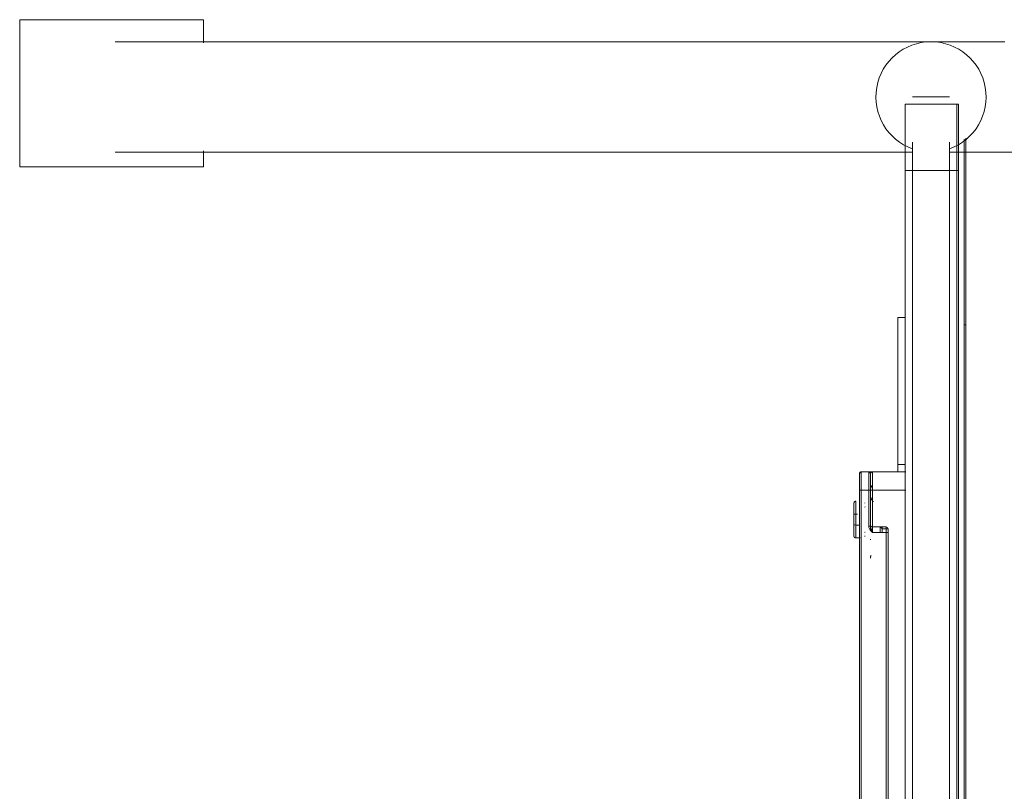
# Model space of a CAD drawing. Header units: millimetres. Extents: x -3388 to 301539, y -5590 to 54660.
# Tile 79 of 216: x 40666 to 40934, y 23399 to 23609. Entities that reach past the tile are written whole.
import ezdxf

# ---------------------------------------------------------------- set-up
doc = ezdxf.new("R2010")
doc.units = ezdxf.units.MM
doc.layers.add('I-FURN', color=30, linetype='Continuous', lineweight=13)

# ---------------------------------------------------------------- blocks, each defined once
blk = doc.blocks.new('300_82_oth_Cascando Whiteboard Round 20 - 4104___default_dwg_72_CADO_WH_D2_ME_WH_4104-19556229-4e verdieping - bouwdeel 3_ 4_ 5')
at = {"layer": 'I-FURN', "color": 8, "lineweight": 9}
for p, q in [((1381, 14.46), (1385.5, 14.46)), ((1424.96, 4), (1428, 4)), ((1468, 2), (1474.94, 2)), ((1474.94, 2), (1468, 2)), ((1468, -12), (1475.31, -12)), ((1475.31, -12), (1468, -12)), ((1426, -14.5), (1426, -14))]:
    blk.add_line(p, q, dxfattribs=at)
at = {"layer": 'I-FURN', "color": 8, "lineweight": 9, "flags": 128}
blk.add_lwpolyline([(1394.73, 4), (1388, 4)], close=True, dxfattribs=at)
for points in [[(1428, 2), (1428, 4), (1424.96, 4)], [(10.75, -14.5), (18, -14.5), (1466, -14.5), (1476.75, -14.5)], [(1476.47, -14), (1466, -14), (18, -14), (11.53, -14)]]:
    blk.add_lwpolyline(points, dxfattribs=at)
at = {"layer": 'I-FURN', "color": 8, "lineweight": 9}
blk.add_arc((1385.5, 13.96), 0.5, 0, 90, dxfattribs=at)
blk = doc.blocks.new('300_82_oth_Cascando Whiteboard Round 20 - 4104___default_dwg_72cado_wh21AD191D793464E4B9ED8C6E3807C616E-19556230-4e verdieping - bouwdeel 3_ 4_ 5')
blk.add_blockref('300_82_oth_Cascando Whiteboard Round 20 - 4104___default_dwg_72_CADO_WH_D2_ME_WH_4104-19556229-4e verdieping - bouwdeel 3_ 4_ 5', (0, 0))
blk = doc.blocks.new('300_82_oth_Cascando Whiteboard Round 20 - 4104___default_dwg_72CADO_WH_D3_ME_WH_BOARD_4104-19556231-4e verdieping - bouwdeel 3_ 4_ 5')
at = {"layer": 'I-FURN', "color": 8, "lineweight": 9}
for p, q in [((20, -12), (1468, -12)), ((1468, -12.5), (20, -12.5)), ((1475.85, -12), (1468, -12)), ((1468, -12), (1475.85, -12)), ((1468, -12), (1468, -12.5)), ((1468, -12.5), (1476.14, -12.5)), ((1476.14, -12.5), (1468, -12.5)), ((1486, -12.5), (1486, -12))]:
    blk.add_line(p, q, dxfattribs=at)
blk = doc.blocks.new('300_82_oth_Cascando Whiteboard Round 20 - 4104___default_dwg_72CADO_WH_D3_ME_WH_FRAME_4104-V294-4e verdieping - bouwdeel 3_ 4_ 5')
at = {"layer": 'I-FURN', "color": 8, "lineweight": 9}
for p, q in [((1381, 14.46), (1191, 14.46)), ((1191, 14.46), (1381, 14.46)), ((1381, 13.96), (1191, 13.96)), ((1368, 15.46), (1368, 14.29)), ((1374.5, 15.46), (1368, 15.46)), ((1368.23, 15.46), (1374.5, 15.46)), ((1368.57, 15.46), (1371.5, 15.46)), ((1371.5, 15.46), (1368.57, 15.46)), ((1371.5, 15.46), (1377.77, 15.46)), ((1378, 15.46), (1371.5, 15.46)), ((1371.5, 15.46), (1374.5, 15.46)), ((1374.5, 15.46), (1371.5, 15.46)), ((1377.77, 15.46), (1371.5, 15.46)), ((1371.5, 15.46), (1378, 15.46)), ((1371.5, 14.96), (1371.5, 15.46)), ((1371.5, 15.46), (1371.5, 14.96)), ((1374.35, 15.96), (1371.65, 15.96)), ((1371.65, 15.96), (1374.35, 15.96)), ((1374.35, 15.96), (1371.65, 15.96)), ((1371.65, 15.96), (1374.35, 15.96)), ((1371.65, 15.96), (1374.35, 15.96)), ((1374.35, 15.96), (1371.65, 15.96)), ((1371.65, 15.96), (1374.35, 15.96)), ((1374.35, 15.96), (1371.65, 15.96)), ((1377.43, 15.46), (1374.5, 15.46)), ((1374.5, 15.46), (1377.43, 15.46)), ((1374.5, 14.96), (1374.5, 15.46)), ((1374.5, 15.46), (1374.5, 14.96)), ((1374.5, 15.46), (1377.43, 15.46)), ((1377.43, 15.46), (1374.5, 15.46)), ((1374.5, 15.46), (1374.5, 14.96)), ((1374.5, 14.96), (1374.5, 15.46)), ((1381, 14.46), (1385.5, 14.46)), ((1381, 14.46), (1381, 13.96)), ((1385.5, 14.46), (1381, 14.46)), ((1381, 11.96), (1381, 13.96)), ((1386, 13.96), (1381, 13.96)), ((1385.5, 14.46), (1381.25, 14.46)), ((1381.25, 14.46), (1385.5, 14.46)), ((1385.91, 13.96), (1386, 13.96)), ((1386, 13.96), (1385.91, 13.96)), ((1386, 11.96), (1386, 13.96)), ((1386, 10.96), (1386, 13.96)), ((1386, 10.96), (1386, 13.96)), ((1386, 13.96), (1386, 11.96)), ((1386, 13.96), (1386, 10.96)), ((1369.5, 7.16), (1369.5, 10.96)), ((1381, 10.96), (1369.5, 10.96)), ((1371, 10.96), (1369.5, 10.96)), ((1369.5, 10.96), (1371, 10.96)), ((1370.04, 11.46), (1381, 11.46)), ((1371.5, 11.46), (1370.91, 11.46)), ((1371, 7.16), (1371, 10.96)), ((1371, 8.73), (1371, 10.96)), ((1371, 10.96), (1371, 7.16)), ((1371.23, 11.96), (1381, 11.96)), ((1371.23, 11.96), (1371.23, 11.46)), ((1371.23, 11.46), (1381, 11.46)), ((1381, 11.46), (1371.23, 11.46)), ((1371.23, 11.46), (1371.5, 11.46)), ((1381, 11.96), (1386, 11.96)), ((1381, 11.96), (1381, 11.46)), ((1381, 11.46), (1385.5, 11.46)), ((1385.5, 11.46), (1381, 11.46)), ((1381, 11.46), (1381, 10.96)), ((1381, 1.88), (1381, 10.96)), ((1386, 10.96), (1381, 10.96)), ((1386, 1.88), (1386, 10.96)), ((1386, 10.96), (1386, 1.88)), ((1370.93, 8.81), (1369.5, 8.81)), ((1369.5, 8.31), (1370.45, 8.31)), ((1370.5, 8.21), (1370.5, 7.16)), ((1371, 8.21), (1371, 8.73)), ((1371, 7.16), (1371, 8.21)), ((1202.5, 7.16), (1369.5, 7.16)), ((1202.5, 6.66), (1369.5, 6.66)), ((1369.5, 6.66), (1202.5, 6.66)), ((1369.5, 7.16), (1371, 7.16)), ((1369.5, 7.16), (1369.5, 6.66)), ((1370.5, 6.66), (1369.5, 6.66)), ((1371, 7.16), (1370.5, 7.16)), ((1370.5, 6.66), (1370.5, 7.16)), ((1388, 4), (1386, 4)), ((1386, 4), (1388, 4)), ((1388, 4), (1394.87, 4)), ((1424.96, 4), (1388, 4)), ((1388, 4), (1424.96, 4)), ((1394.87, 4), (1388, 4)), ((1428, 2), (1428, 4)), ((1468, 2), (20, 2)), ((1377.03, 0), (1377.01, 0)), ((1468, 2), (1474.89, 2)), ((1474.89, 2), (1468, 2)), ((1474.89, 2), (1468, 2)), ((1468, 2), (1468, 0)), ((1468, 2), (1474.89, 2)), ((1468, 0), (1468, 2)), ((1475.65, 0), (1468, 0)), ((1468, 0), (1475.65, 0)), ((1365.01, 0), (1365, 0)), ((1376.99, 0), (1377, 0)), ((1385.49, 0), (1385.5, 0)), ((1488, -10), (1488, 0)), ((1468, -10), (1475.65, -10)), ((1468, -12), (1468, -10)), ((1468, -10), (1468, -12)), ((1475.65, -10), (1468, -10)), ((20, -12), (1468, -12)), ((1468, -12), (1474.89, -12)), ((1474.89, -12), (1468, -12)), ((1474.89, -12), (1468, -12)), ((1468, -12), (1474.89, -12))]:
    blk.add_line(p, q, dxfattribs=at)
at = {"layer": 'I-FURN', "color": 8, "lineweight": 9, "flags": 128}
for points in [[(1368, 15.46), (1368, 15.48), (1368, 15.5), (1368, 15.52), (1368.01, 15.54), (1368.01, 15.56), (1368.01, 15.58), (1368.02, 15.6), (1368.03, 15.62), (1368.03, 15.64), (1368.04, 15.65), (1368.05, 15.67), (1368.06, 15.69), (1368.07, 15.71), (1368.08, 15.73), (1368.09, 15.74), (1368.1, 15.76), (1368.11, 15.77), (1368.12, 15.79), (1368.14, 15.8), (1368.15, 15.82), (1368.17, 15.83), (1368.18, 15.85), (1368.2, 15.86), (1368.21, 15.87), (1368.23, 15.88), (1368.25, 15.89), (1368.26, 15.9), (1368.28, 15.91), (1368.3, 15.92), (1368.32, 15.93), (1368.34, 15.93), (1368.36, 15.94), (1368.38, 15.94), (1368.4, 15.95), (1368.42, 15.95), (1368.43, 15.96), (1368.45, 15.96), (1368.47, 15.96), (1368.49, 15.96), (1368.5, 15.96)], [(1368, 15.46), (1368, 15.48), (1368, 15.5), (1368, 15.52), (1368.01, 15.54), (1368.01, 15.56), (1368.01, 15.58), (1368.02, 15.6), (1368.03, 15.62), (1368.03, 15.64), (1368.04, 15.65), (1368.05, 15.67), (1368.06, 15.69), (1368.07, 15.71), (1368.08, 15.73), (1368.09, 15.74), (1368.1, 15.76), (1368.11, 15.77), (1368.12, 15.79), (1368.14, 15.8), (1368.15, 15.82), (1368.17, 15.83), (1368.18, 15.85), (1368.2, 15.86), (1368.21, 15.87), (1368.23, 15.88), (1368.25, 15.89), (1368.26, 15.9), (1368.28, 15.91), (1368.3, 15.92), (1368.32, 15.93), (1368.34, 15.93), (1368.36, 15.94), (1368.38, 15.94), (1368.4, 15.95), (1368.42, 15.95), (1368.43, 15.96), (1368.45, 15.96), (1368.47, 15.96), (1368.49, 15.96), (1368.5, 15.96)], [(1371.65, 15.96), (1371.48, 15.96), (1371.31, 15.96), (1371.15, 15.96), (1370.99, 15.96), (1370.83, 15.96), (1370.67, 15.96), (1370.52, 15.96), (1370.37, 15.96), (1370.23, 15.96), (1370.09, 15.96), (1369.95, 15.96), (1369.82, 15.96), (1369.7, 15.96), (1369.58, 15.96), (1369.46, 15.96), (1369.36, 15.96), (1369.25, 15.96), (1369.16, 15.96), (1369.07, 15.96), (1368.98, 15.96), (1368.9, 15.96), (1368.83, 15.96), (1368.77, 15.96), (1368.71, 15.96), (1368.66, 15.96), (1368.62, 15.96), (1368.58, 15.96), (1368.55, 15.96), (1368.53, 15.96), (1368.51, 15.96), (1368.5, 15.96)], [(1368.5, 15.96), (1368.5, 15.96), (1368.51, 15.96), (1368.53, 15.96), (1368.56, 15.96), (1368.59, 15.96), (1368.63, 15.96), (1368.68, 15.96), (1368.73, 15.96), (1368.79, 15.96), (1368.86, 15.96), (1368.93, 15.96), (1369.01, 15.96), (1369.09, 15.96), (1369.19, 15.96), (1369.29, 15.96), (1369.39, 15.96), (1369.5, 15.96), (1369.62, 15.96), (1369.74, 15.96), (1369.86, 15.96), (1370, 15.96), (1370.13, 15.96), (1370.27, 15.96), (1370.42, 15.96), (1370.57, 15.96), (1370.72, 15.96), (1370.88, 15.96), (1371.04, 15.96), (1371.2, 15.96), (1371.37, 15.96), (1371.54, 15.96), (1371.71, 15.96), (1371.88, 15.96), (1372.06, 15.96), (1372.24, 15.96), (1372.41, 15.96), (1372.59, 15.96), (1372.77, 15.96), (1372.95, 15.96), (1373.13, 15.96), (1373.31, 15.96), (1373.49, 15.96), (1373.67, 15.96), (1373.85, 15.96), (1374.02, 15.96), (1374.2, 15.96), (1374.35, 15.96)], [(1374.35, 15.96), (1374.17, 15.96), (1374, 15.96), (1373.82, 15.96), (1373.65, 15.96), (1373.47, 15.96), (1373.29, 15.96), (1373.11, 15.96), (1372.93, 15.96), (1372.75, 15.96), (1372.57, 15.96), (1372.39, 15.96), (1372.21, 15.96), (1372.04, 15.96), (1371.86, 15.96), (1371.69, 15.96), (1371.52, 15.96), (1371.35, 15.96), (1371.18, 15.96), (1371.02, 15.96), (1370.86, 15.96), (1370.7, 15.96), (1370.55, 15.96), (1370.4, 15.96), (1370.25, 15.96), (1370.11, 15.96), (1369.98, 15.96), (1369.85, 15.96), (1369.72, 15.96), (1369.6, 15.96), (1369.49, 15.96), (1369.38, 15.96), (1369.27, 15.96), (1369.17, 15.96), (1369.08, 15.96), (1369, 15.96), (1368.92, 15.96), (1368.85, 15.96), (1368.78, 15.96), (1368.72, 15.96), (1368.67, 15.96), (1368.62, 15.96), (1368.59, 15.96), (1368.55, 15.96), (1368.53, 15.96), (1368.51, 15.96), (1368.5, 15.96), (1368.5, 15.96)], [(1368.5, 15.96), (1368.5, 15.96), (1368.51, 15.96), (1368.53, 15.96), (1368.56, 15.96), (1368.59, 15.96), (1368.63, 15.96), (1368.68, 15.96), (1368.73, 15.96), (1368.79, 15.96), (1368.86, 15.96), (1368.93, 15.96), (1369.01, 15.96), (1369.09, 15.96), (1369.19, 15.96), (1369.29, 15.96), (1369.39, 15.96), (1369.5, 15.96), (1369.62, 15.96), (1369.74, 15.96), (1369.86, 15.96), (1370, 15.96), (1370.13, 15.96), (1370.27, 15.96), (1370.42, 15.96), (1370.57, 15.96), (1370.72, 15.96), (1370.88, 15.96), (1371.04, 15.96), (1371.2, 15.96), (1371.37, 15.96), (1371.54, 15.96), (1371.65, 15.96)], [(1371.5, 15.46), (1371.5, 14.96), (1371.5, 14.46)], [(1371.5, 14.46), (1371.5, 14.96), (1371.5, 15.46)], [(1377.5, 15.96), (1377.5, 15.96), (1377.49, 15.96), (1377.47, 15.96), (1377.44, 15.96), (1377.41, 15.96), (1377.37, 15.96), (1377.32, 15.96), (1377.27, 15.96), (1377.21, 15.96), (1377.14, 15.96), (1377.07, 15.96), (1376.99, 15.96), (1376.91, 15.96), (1376.81, 15.96), (1376.71, 15.96), (1376.61, 15.96), (1376.5, 15.96), (1376.38, 15.96), (1376.26, 15.96), (1376.14, 15.96), (1376, 15.96), (1375.87, 15.96), (1375.73, 15.96), (1375.58, 15.96), (1375.43, 15.96), (1375.28, 15.96), (1375.12, 15.96), (1374.96, 15.96), (1374.8, 15.96), (1374.63, 15.96), (1374.46, 15.96), (1374.29, 15.96), (1374.12, 15.96), (1373.94, 15.96), (1373.76, 15.96), (1373.59, 15.96), (1373.41, 15.96), (1373.23, 15.96), (1373.05, 15.96), (1372.87, 15.96), (1372.69, 15.96), (1372.51, 15.96), (1372.33, 15.96), (1372.15, 15.96), (1371.98, 15.96), (1371.8, 15.96), (1371.65, 15.96)], [(1371.65, 15.96), (1371.83, 15.96), (1372, 15.96), (1372.18, 15.96), (1372.35, 15.96), (1372.53, 15.96), (1372.71, 15.96), (1372.89, 15.96), (1373.07, 15.96), (1373.25, 15.96), (1373.43, 15.96), (1373.61, 15.96), (1373.79, 15.96), (1373.96, 15.96), (1374.14, 15.96), (1374.31, 15.96), (1374.48, 15.96), (1374.65, 15.96), (1374.82, 15.96), (1374.98, 15.96), (1375.14, 15.96), (1375.3, 15.96), (1375.45, 15.96), (1375.6, 15.96), (1375.75, 15.96), (1375.89, 15.96), (1376.02, 15.96), (1376.15, 15.96), (1376.28, 15.96), (1376.4, 15.96), (1376.51, 15.96), (1376.62, 15.96), (1376.73, 15.96), (1376.83, 15.96), (1376.92, 15.96), (1377, 15.96), (1377.08, 15.96), (1377.15, 15.96), (1377.22, 15.96), (1377.28, 15.96), (1377.33, 15.96), (1377.38, 15.96), (1377.41, 15.96), (1377.45, 15.96), (1377.47, 15.96), (1377.49, 15.96), (1377.5, 15.96), (1377.5, 15.96)], [(1374.35, 15.96), (1374.52, 15.96), (1374.69, 15.96), (1374.85, 15.96), (1375.01, 15.96), (1375.17, 15.96), (1375.33, 15.96), (1375.48, 15.96), (1375.63, 15.96), (1375.77, 15.96), (1375.91, 15.96), (1376.05, 15.96), (1376.18, 15.96), (1376.3, 15.96), (1376.42, 15.96), (1376.54, 15.96), (1376.64, 15.96), (1376.75, 15.96), (1376.84, 15.96), (1376.93, 15.96), (1377.02, 15.96), (1377.1, 15.96), (1377.17, 15.96), (1377.23, 15.96), (1377.29, 15.96), (1377.34, 15.96), (1377.38, 15.96), (1377.42, 15.96), (1377.45, 15.96), (1377.47, 15.96), (1377.49, 15.96), (1377.5, 15.96)], [(1377.5, 15.96), (1377.5, 15.96), (1377.49, 15.96), (1377.47, 15.96), (1377.44, 15.96), (1377.41, 15.96), (1377.37, 15.96), (1377.32, 15.96), (1377.27, 15.96), (1377.21, 15.96), (1377.14, 15.96), (1377.07, 15.96), (1376.99, 15.96), (1376.91, 15.96), (1376.81, 15.96), (1376.71, 15.96), (1376.61, 15.96), (1376.5, 15.96), (1376.38, 15.96), (1376.26, 15.96), (1376.14, 15.96), (1376, 15.96), (1375.87, 15.96), (1375.73, 15.96), (1375.58, 15.96), (1375.43, 15.96), (1375.28, 15.96), (1375.12, 15.96), (1374.96, 15.96), (1374.8, 15.96), (1374.63, 15.96), (1374.46, 15.96), (1374.35, 15.96)], [(1377.5, 15.96), (1377.52, 15.96), (1377.54, 15.96), (1377.56, 15.96), (1377.58, 15.95), (1377.6, 15.95), (1377.62, 15.95), (1377.64, 15.94), (1377.66, 15.93), (1377.68, 15.93), (1377.69, 15.92), (1377.71, 15.91), (1377.73, 15.9), (1377.75, 15.89), (1377.77, 15.88), (1377.78, 15.87), (1377.8, 15.86), (1377.81, 15.85), (1377.83, 15.84), (1377.84, 15.82), (1377.86, 15.81), (1377.87, 15.79), (1377.89, 15.78), (1377.9, 15.76), (1377.91, 15.75), (1377.92, 15.73), (1377.93, 15.71), (1377.94, 15.7), (1377.95, 15.68), (1377.96, 15.66), (1377.97, 15.64), (1377.97, 15.62), (1377.98, 15.6), (1377.98, 15.58), (1377.99, 15.56), (1377.99, 15.54), (1378, 15.53), (1378, 15.51), (1378, 15.49), (1378, 15.47), (1378, 15.46)], [(1377.5, 15.96), (1377.52, 15.96), (1377.54, 15.96), (1377.56, 15.96), (1377.58, 15.95), (1377.6, 15.95), (1377.62, 15.95), (1377.64, 15.94), (1377.66, 15.93), (1377.68, 15.93), (1377.69, 15.92), (1377.71, 15.91), (1377.73, 15.9), (1377.75, 15.89), (1377.77, 15.88), (1377.78, 15.87), (1377.8, 15.86), (1377.81, 15.85), (1377.83, 15.84), (1377.84, 15.82), (1377.86, 15.81), (1377.87, 15.79), (1377.89, 15.78), (1377.9, 15.76), (1377.91, 15.75), (1377.92, 15.73), (1377.93, 15.71), (1377.94, 15.7), (1377.95, 15.68), (1377.96, 15.66), (1377.97, 15.64), (1377.97, 15.62), (1377.98, 15.6), (1377.98, 15.58), (1377.99, 15.56), (1377.99, 15.54), (1378, 15.53), (1378, 15.51), (1378, 15.49), (1378, 15.47), (1378, 15.46)], [(1380.99, 14.46), (1381.4, 14.46), (1381.8, 14.46), (1382.18, 14.46), (1382.54, 14.46), (1382.88, 14.46), (1383.2, 14.46), (1383.5, 14.46), (1383.79, 14.46), (1384.05, 14.46), (1384.29, 14.46), (1384.51, 14.46), (1384.71, 14.46), (1384.89, 14.46), (1385.05, 14.46), (1385.18, 14.46), (1385.29, 14.46), (1385.38, 14.46), (1385.44, 14.46), (1385.48, 14.46), (1385.5, 14.46)], [(1385.5, 14.46), (1385.5, 14.46), (1385.49, 14.46), (1385.47, 14.46), (1385.44, 14.46), (1385.41, 14.46), (1385.37, 14.46), (1385.32, 14.46), (1385.27, 14.46), (1385.21, 14.46), (1385.14, 14.46), (1385.07, 14.46), (1384.99, 14.46), (1384.91, 14.46), (1384.81, 14.46), (1384.71, 14.46), (1384.61, 14.46), (1384.5, 14.46), (1384.38, 14.46), (1384.26, 14.46), (1384.14, 14.46), (1384, 14.46), (1383.87, 14.46), (1383.73, 14.46), (1383.58, 14.46), (1383.43, 14.46), (1383.28, 14.46), (1383.12, 14.46), (1382.96, 14.46), (1382.8, 14.46), (1382.63, 14.46), (1382.46, 14.46), (1382.29, 14.46), (1382.12, 14.46), (1381.94, 14.46), (1381.76, 14.46), (1381.59, 14.46), (1381.41, 14.46), (1381.23, 14.46), (1381.05, 14.46), (1381, 14.46)], [(1381, 14.46), (1381.18, 14.46), (1381.36, 14.46), (1381.54, 14.46), (1381.72, 14.46), (1381.89, 14.46), (1382.07, 14.46), (1382.24, 14.46), (1382.42, 14.46), (1382.59, 14.46), (1382.75, 14.46), (1382.92, 14.46), (1383.08, 14.46), (1383.24, 14.46), (1383.39, 14.46), (1383.54, 14.46), (1383.69, 14.46), (1383.83, 14.46), (1383.97, 14.46), (1384.1, 14.46), (1384.23, 14.46), (1384.35, 14.46), (1384.47, 14.46), (1384.58, 14.46), (1384.69, 14.46), (1384.79, 14.46), (1384.88, 14.46), (1384.97, 14.46), (1385.05, 14.46), (1385.13, 14.46), (1385.19, 14.46), (1385.26, 14.46), (1385.31, 14.46), (1385.36, 14.46), (1385.4, 14.46), (1385.43, 14.46), (1385.46, 14.46), (1385.48, 14.46), (1385.49, 14.46), (1385.5, 14.46)], [(1385.5, 14.46), (1385.49, 14.46), (1385.45, 14.46), (1385.4, 14.46), (1385.31, 14.46), (1385.21, 14.46), (1385.08, 14.46), (1384.94, 14.46), (1384.76, 14.46), (1384.57, 14.46), (1384.36, 14.46), (1384.12, 14.46), (1383.86, 14.46), (1383.58, 14.46), (1383.29, 14.46), (1382.97, 14.46), (1382.63, 14.46), (1382.27, 14.46), (1381.9, 14.46), (1381.51, 14.46), (1381.1, 14.46)], [(1385.5, 14.46), (1385.52, 14.46), (1385.54, 14.46), (1385.56, 14.46), (1385.58, 14.45), (1385.6, 14.45), (1385.62, 14.45), (1385.64, 14.44), (1385.66, 14.43), (1385.68, 14.43), (1385.69, 14.42), (1385.71, 14.41), (1385.73, 14.4), (1385.75, 14.39), (1385.77, 14.38), (1385.78, 14.37), (1385.8, 14.36), (1385.81, 14.35), (1385.83, 14.34), (1385.84, 14.32), (1385.86, 14.31), (1385.87, 14.29), (1385.89, 14.28), (1385.9, 14.26), (1385.91, 14.25), (1385.92, 14.23), (1385.93, 14.21), (1385.94, 14.2), (1385.95, 14.18), (1385.96, 14.16), (1385.97, 14.14), (1385.97, 14.12), (1385.98, 14.1), (1385.98, 14.08), (1385.99, 14.06), (1385.99, 14.04), (1386, 14.03), (1386, 14.01), (1386, 13.99), (1386, 13.97), (1386, 13.96)], [(1385.5, 14.46), (1385.52, 14.46), (1385.54, 14.46), (1385.56, 14.46), (1385.58, 14.45), (1385.6, 14.45), (1385.62, 14.45), (1385.64, 14.44), (1385.66, 14.43), (1385.68, 14.43), (1385.69, 14.42), (1385.71, 14.41), (1385.73, 14.4), (1385.75, 14.39), (1385.77, 14.38), (1385.78, 14.37), (1385.8, 14.36), (1385.81, 14.35), (1385.83, 14.34), (1385.84, 14.32), (1385.86, 14.31), (1385.87, 14.29), (1385.89, 14.28), (1385.9, 14.26), (1385.91, 14.25), (1385.92, 14.23), (1385.93, 14.21), (1385.94, 14.2), (1385.95, 14.18), (1385.96, 14.16), (1385.97, 14.14), (1385.97, 14.12), (1385.98, 14.1), (1385.98, 14.08), (1385.99, 14.06), (1385.99, 14.04), (1386, 14.03), (1386, 14.01)], [(1363.22, 11.32), (1363.15, 11.35), (1363.07, 11.38), (1363, 11.4), (1362.92, 11.42), (1362.84, 11.43), (1362.76, 11.44), (1362.68, 11.45), (1362.6, 11.46), (1362.52, 11.46), (1362.5, 11.46)], [(1367.68, 11.45), (1367.6, 11.46), (1367.52, 11.46), (1367.5, 11.46)], [(1368.5, 12.96), (1368.48, 12.96), (1368.46, 12.96), (1368.44, 12.96), (1368.42, 12.97), (1368.4, 12.97)], [(1368.55, 12.96), (1368.53, 12.96), (1368.51, 12.96), (1368.5, 12.96), (1368.5, 12.96)], [(1368.5, 12.96), (1368.5, 12.96), (1368.51, 12.96), (1368.53, 12.96), (1368.56, 12.96)], [(1369.58, 12.95), (1369.57, 12.96), (1369.55, 12.96), (1369.53, 12.96), (1369.51, 12.96), (1369.5, 12.96)], [(1371.5, 11.46), (1371.48, 11.46), (1371.46, 11.46), (1371.44, 11.46), (1371.42, 11.45), (1371.4, 11.45), (1371.38, 11.45), (1371.36, 11.44), (1371.34, 11.43), (1371.32, 11.43), (1371.31, 11.42), (1371.29, 11.41), (1371.27, 11.4), (1371.25, 11.39), (1371.23, 11.38), (1371.22, 11.37), (1371.2, 11.36), (1371.19, 11.35), (1371.17, 11.34), (1371.16, 11.32), (1371.14, 11.31), (1371.13, 11.29), (1371.11, 11.28), (1371.1, 11.26), (1371.09, 11.25), (1371.08, 11.23), (1371.07, 11.21), (1371.06, 11.2), (1371.05, 11.18), (1371.04, 11.16), (1371.03, 11.14), (1371.03, 11.12), (1371.02, 11.1), (1371.02, 11.08), (1371.01, 11.06), (1371.01, 11.04), (1371, 11.03), (1371, 11.01), (1371, 10.99), (1371, 10.97), (1371, 10.96)], [(1376.5, 12.96), (1376.48, 12.96), (1376.46, 12.96), (1376.44, 12.96), (1376.42, 12.95)], [(1377.5, 12.96), (1377.5, 12.96), (1377.49, 12.96), (1377.47, 12.96), (1377.44, 12.96)], [(1377.45, 12.96), (1377.47, 12.96), (1377.49, 12.96), (1377.5, 12.96), (1377.5, 12.96)], [(1377.6, 12.97), (1377.58, 12.97), (1377.57, 12.96), (1377.55, 12.96), (1377.53, 12.96), (1377.51, 12.96), (1377.5, 12.96)], [(1379.5, 11.46), (1379.42, 11.46), (1379.34, 11.45), (1379.26, 11.45), (1379.18, 11.43), (1379.1, 11.42), (1379.02, 11.4), (1378.95, 11.38), (1378.87, 11.36), (1378.8, 11.33), (1378.72, 11.3), (1378.65, 11.27), (1378.58, 11.23), (1378.51, 11.2), (1378.44, 11.15), (1378.37, 11.11), (1378.31, 11.06), (1378.24, 11.02), (1378.18, 10.96), (1378.12, 10.91), (1378.07, 10.85), (1378.01, 10.79), (1377.96, 10.73), (1377.91, 10.67)], [(1381, 11.46), (1381.18, 11.46), (1381.36, 11.46), (1381.54, 11.46), (1381.72, 11.46), (1381.89, 11.46), (1382.07, 11.46), (1382.24, 11.46), (1382.42, 11.46), (1382.59, 11.46), (1382.75, 11.46), (1382.92, 11.46), (1383.08, 11.46), (1383.24, 11.46), (1383.39, 11.46), (1383.54, 11.46), (1383.69, 11.46), (1383.83, 11.46), (1383.97, 11.46), (1384.1, 11.46), (1384.23, 11.46), (1384.35, 11.46), (1384.47, 11.46), (1384.58, 11.46), (1384.69, 11.46), (1384.79, 11.46), (1384.88, 11.46), (1384.97, 11.46), (1385.05, 11.46), (1385.13, 11.46), (1385.19, 11.46), (1385.26, 11.46), (1385.31, 11.46), (1385.36, 11.46), (1385.4, 11.46), (1385.43, 11.46), (1385.46, 11.46), (1385.48, 11.46), (1385.49, 11.46), (1385.5, 11.46)], [(1385.5, 11.46), (1385.5, 11.46), (1385.49, 11.46), (1385.47, 11.46), (1385.44, 11.46)], [(1385.66, 11.49), (1385.64, 11.48), (1385.62, 11.48), (1385.6, 11.47), (1385.58, 11.47), (1385.57, 11.46), (1385.55, 11.46), (1385.53, 11.46), (1385.51, 11.46), (1385.5, 11.46)], [(1371, 8.21), (1370.85, 8.27), (1370.5, 8.26)], [(1388, 4), (1388, 3.5), (1388, 3), (1388, 2.5), (1388, 2)], [(1388, 2), (1388, 2.5), (1388, 3), (1388, 3.5), (1388, 4)], [(20, 2), (382, 2), (744, 2), (1106, 2), (1468, 2)], [(1468, 2), (1106, 2), (744, 2), (382, 2), (20, 2)], [(1468, 0), (1106, 0), (744, 0), (382, 0), (20, 0)], [(20, 0), (382, 0), (744, 0), (1106, 0), (1468, 0)], [(1385.55, 0), (1385.53, 0), (1385.51, 0), (1385.5, 0)], [(1486, 2), (1485.99, 2), (1485.94, 2), (1485.87, 2), (1485.77, 2), (1485.64, 2), (1485.48, 2), (1485.3, 2), (1485.09, 2), (1484.85, 2), (1484.58, 2), (1484.29, 2), (1483.97, 2), (1483.62, 2), (1483.25, 2), (1482.86, 2), (1482.44, 2), (1482, 2), (1481.53, 2), (1481.05, 2), (1480.54, 2), (1480.01, 2), (1479.47, 2), (1478.9, 2), (1478.32, 2), (1477.73, 2), (1477.11, 2), (1476.48, 2), (1475.84, 2), (1475.19, 2), (1474.52, 2), (1473.85, 2), (1473.16, 2), (1472.47, 2), (1471.77, 2), (1471.06, 2), (1470.35, 2), (1469.63, 2), (1468.91, 2), (1468.19, 2), (1468, 2)], [(1468, 2), (1468.72, 2), (1469.44, 2), (1470.15, 2), (1470.87, 2), (1471.58, 2), (1472.28, 2), (1472.97, 2), (1473.66, 2), (1474.34, 2)], [(1468, -10), (1468, -7.5), (1468, -5), (1468, -2.5), (1468, 0)], [(1468, 0), (1468, -2.5), (1468, -5), (1468, -7.5), (1468, -10)], [(20, -10), (382, -10), (744, -10), (1106, -10), (1468, -10)], [(1468, -10), (1106, -10), (744, -10), (382, -10), (20, -10)], [(1468, -12), (1106, -12), (744, -12), (382, -12), (20, -12)], [(20, -12), (382, -12), (744, -12), (1106, -12), (1468, -12)], [(1475.19, -12), (1474.52, -12), (1473.85, -12), (1473.16, -12), (1472.47, -12), (1471.77, -12), (1471.06, -12), (1470.35, -12), (1469.63, -12), (1468.91, -12), (1468.19, -12), (1468, -12)], [(1468, -12), (1468.72, -12), (1469.44, -12), (1470.15, -12), (1470.87, -12), (1471.58, -12), (1472.28, -12), (1472.97, -12), (1473.66, -12), (1474.34, -12), (1475.01, -12), (1475.67, -12), (1476.31, -12), (1476.94, -12), (1477.56, -12), (1478.16, -12), (1478.75, -12), (1479.32, -12), (1479.87, -12), (1480.4, -12), (1480.91, -12), (1481.4, -12), (1481.87, -12), (1482.32, -12), (1482.75, -12), (1483.15, -12), (1483.52, -12), (1483.88, -12), (1484.2, -12), (1484.5, -12), (1484.78, -12), (1485.02, -12), (1485.24, -12), (1485.44, -12), (1485.6, -12), (1485.74, -12), (1485.85, -12), (1485.93, -12), (1485.98, -12), (1486, -12)]]:
    blk.add_lwpolyline(points, dxfattribs=at)
at = {"layer": 'I-FURN', "color": 8, "lineweight": 9}
for centre, radius, start, end in [((1385.5, 13.96), 0.5, 360, 90), ((1385.5, 13.96), 0.5, 360, 90), ((1385.5, 13.96), 0.5, 360, 90), ((1385.5, 13.96), 0.5, 0, 90), ((1371.5, 10.96), 0.5, 90, 180), ((1371.5, 10.96), 0.5, 90, 180), ((1381, 9.46), 2, 51.5901, 90), ((1381, 9.46), 2, 45, 90), ((1385.5, 11.96), 0.5, 270, 0), ((1385.5, 11.96), 0.5, 270, 0), ((1370.5, 7.16), 0.5, 270, 360), ((1370.5, 7.16), 0.5, 270, 0)]:
    blk.add_arc(centre, radius, start, end, dxfattribs=at)
for centre, ratio, start_param, end_param in [((1371.65, 15.46), 0.299262, 0, 1.570796), ((1371.65, 15.46), 0.299262, 0, 1.570796), ((1371.65, 15.46), 0.299262, 0, 1.570796), ((1371.65, 15.46), 0.299262, 0, 1.570796), ((1374.35, 15.46), 0.299262, 4.712389, 6.283185), ((1374.35, 15.46), 0.299262, 4.712389, 6.283185), ((1374.35, 15.46), 0.299262, 4.712389, 6.283185), ((1374.35, 15.46), 0.299262, 4.712389, 6.283185), ((1370.45, 8.81), 0.953939, 3.141593, 4.712389)]:
    blk.add_ellipse(centre, major_axis=(0, 0.5), ratio=ratio, start_param=start_param, end_param=end_param, dxfattribs=at)
blk.add_open_spline([(1369.5, 10.96), (1369.69, 11.15), (1369.99, 11.45), (1370.44, 11.75), (1370.82, 11.92), (1371.09, 11.96), (1371.23, 11.96)], degree=3, knots=[-1, -1, -1, -1, -0.6, -0.4, -0.2, 0, 0, 0, 0], dxfattribs=at)
for points in [[(1369.5, 10.96), (1369.58, 10.98), (1369.73, 11.03), (1369.95, 11.11), (1370.16, 11.18), (1370.38, 11.26), (1370.59, 11.33), (1370.8, 11.39), (1371.01, 11.45), (1371.16, 11.46), (1371.23, 11.46)], [(1386, 10.96), (1386, 11.02), (1385.97, 11.14), (1385.86, 11.3), (1385.7, 11.42), (1385.57, 11.46), (1385.5, 11.46)], [(1386, 11.96), (1386, 11.96), (1386, 11.88), (1386, 11.64), (1386, 11.32), (1386, 11.08), (1386, 10.96)], [(1371, 8.73), (1371, 8.69), (1370.97, 8.58), (1370.86, 8.43), (1370.68, 8.33), (1370.55, 8.31), (1370.49, 8.31)], [(1371, 8.73), (1371, 8.76), (1370.99, 8.8), (1370.95, 8.81), (1370.93, 8.81)]]:
    blk.add_open_spline(points, degree=3, dxfattribs=at)
blk = doc.blocks.new('300_82_oth_Cascando Whiteboard Round 20 - 4104___default_dwg_EDWG3FA6B10C5DB54CC1AB4491F623A3088D-V295-4e verdieping - bouwdeel 3_ 4_ 5')
for name in ['300_82_oth_Cascando Whiteboard Round 20 - 4104___default_dwg_72CADO_WH_D3_ME_WH_FRAME_4104-V294-4e verdieping - bouwdeel 3_ 4_ 5', '300_82_oth_Cascando Whiteboard Round 20 - 4104___default_dwg_72cado_wh21AD191D793464E4B9ED8C6E3807C616E-19556230-4e verdieping - bouwdeel 3_ 4_ 5', '300_82_oth_Cascando Whiteboard Round 20 - 4104___default_dwg_72CADO_WH_D3_ME_WH_BOARD_4104-19556231-4e verdieping - bouwdeel 3_ 4_ 5']:
    blk.add_blockref(name, (0, 0))
blk = doc.blocks.new('300_82_oth_Cascando Whiteboard Round 20 - 4104___default_dwg-V296-4e verdieping - bouwdeel 3_ 4_ 5')
blk.add_blockref('300_82_oth_Cascando Whiteboard Round 20 - 4104___default_dwg_EDWG3FA6B10C5DB54CC1AB4491F623A3088D-V295-4e verdieping - bouwdeel 3_ 4_ 5', (0, 0))
blk = doc.blocks.new('300_82_oth_Cascando Whiteboard Round 20 - Cascando Whiteboard Round 20_ 1190x1540mm-V297-4e verdieping - bouwdeel 3_ 4_ 5')
at = {"layer": 'I-FURN', "color": 8, "lineweight": 9}
for p, q in [((765, 247.98), (725, 247.98)), ((725, 197.98), (725, 247.98)), ((765, 247.98), (765, 197.98)), ((725, 197.98), (729.3, 197.98)), ((758.7, 197.98), (765, 197.98)), ((-742, 7), (742, 7)), ((742, 7), (742, -7.5)), ((742, -7.5), (-742, -7.5))]:
    blk.add_line(p, q, dxfattribs=at)
at = {"layer": 'I-FURN', "color": 8, "lineweight": 9, "flags": 128}
for points in [[(729, 5), (729, 9.59), (729, 20.1), (729, 30.58), (729, 41.01), (729, 51.38), (729, 61.66), (729, 71.85), (729, 81.92), (729, 91.86), (729, 101.65), (729, 111.28), (729, 120.73), (729, 129.99), (729, 139.04), (729, 147.87), (729, 156.46), (729, 164.8), (729, 172.88), (729, 180.68), (729, 188.19), (729, 195.4), (729, 202.3), (729, 208.87), (729, 215.11), (729, 221.01), (729, 222.02)], [(759, 222.02), (759, 216.19), (759, 210.01), (759, 203.49), (759, 196.65), (759, 189.5), (759, 182.04), (759, 174.29), (759, 166.26), (759, 157.96), (759, 149.41), (759, 140.63), (759, 131.62), (759, 122.39), (759, 112.98), (759, 103.38), (759, 93.61), (759, 83.7), (759, 73.65), (759, 63.49), (759, 53.22), (759, 42.87), (759, 32.45), (759, 21.97), (759, 11.46), (759, 0.94), (759, -9.59), (759, -20.1)], [(729, -21.97), (729, -11.46), (729, -5)]]:
    blk.add_lwpolyline(points, dxfattribs=at)
at = {"layer": 'I-FURN', "color": 8, "lineweight": 9}
for start, end in [(0, 160.3657), (199.6343, 360)]:
    blk.add_arc((744, 0), 15, start, end, dxfattribs=at)
blk.add_blockref('300_82_oth_Cascando Whiteboard Round 20 - 4104___default_dwg-V296-4e verdieping - bouwdeel 3_ 4_ 5', (-744, 5))
blk = doc.blocks.new('Stadhuis Zoetermeer_OTH_interieur_rvt-1-4e verdieping - bouwdeel 3_ 4_ 5')
at = {"color": 8, "lineweight": 9, "rotation": 89.99999999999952}
blk.add_blockref('300_82_oth_Cascando Whiteboard Round 20 - Cascando Whiteboard Round 20_ 1190x1540mm-V297-4e verdieping - bouwdeel 3_ 4_ 5', (40914.26, 22844.13), dxfattribs=at)

msp = doc.modelspace()

# ---------------------------------------------------------------- block references
at = {"lineweight": 5}
msp.add_blockref('Stadhuis Zoetermeer_OTH_interieur_rvt-1-4e verdieping - bouwdeel 3_ 4_ 5', (0, 0), dxfattribs=at)

doc.saveas('drawing.dxf')
